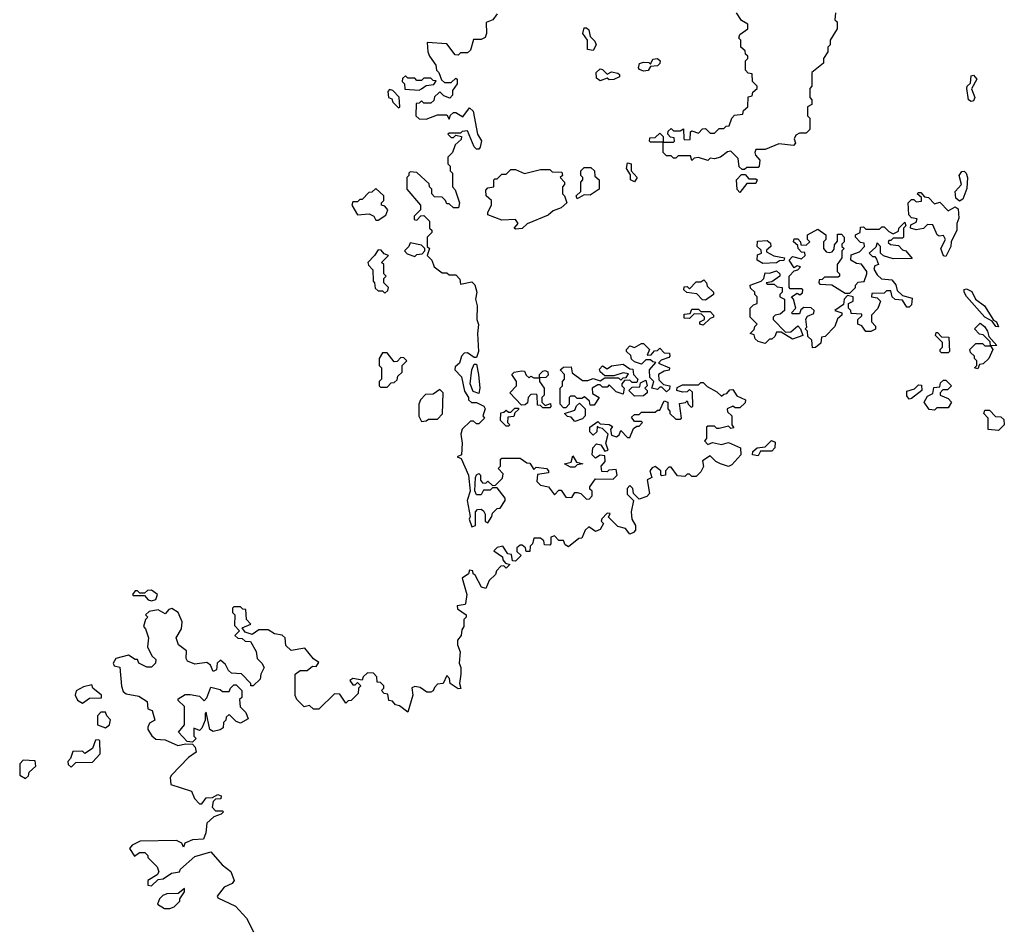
# Model space of a CAD drawing. Extents: x 1980017 to 2252640, y 74400 to 266395.
# Tile 217 of 256: x 2133630 to 2137930, y 157526 to 161495. Entities that reach past the tile are written whole.
import ezdxf

# ---------------------------------------------------------------- set-up
doc = ezdxf.new("R2010")
doc.units = 0

msp = doc.modelspace()

# ---------------------------------------------------------------- linework, layer by layer
at = {"layer": '0CON20XD'}
for points in [[(2135715, 161520), (2135696.2, 161493.8), (2135667, 161483), (2135669.2, 161435), (2135662.5, 161417.5), (2135645, 161408.8), (2135611.7, 161408.3), (2135598.3, 161361.7), (2135585, 161350), (2135555, 161350), (2135545, 161340), (2135531.7, 161341.7), (2135495, 161390), (2135410, 161395), (2135412.5, 161355), (2135420, 161335), (2135447, 161297), (2135450, 161275), (2135460, 161265), (2135471.7, 161231.7), (2135485, 161220), (2135515, 161220), (2135535, 161240), (2135540, 161235), (2135540, 161215), (2135520, 161185), (2135520, 161165), (2135508.3, 161151.7), (2135481.7, 161161.7), (2135465, 161180), (2135460, 161175), (2135441.7, 161158.3), (2135438.3, 161141.7), (2135425, 161130), (2135395, 161130), (2135385, 161140), (2135375, 161130), (2135361.7, 161128.3), (2135360, 161075), (2135375, 161062.5), (2135405, 161060), (2135455, 161080), (2135495, 161080), (2135505, 161060), (2135511.7, 161078.3), (2135525, 161090), (2135535, 161090), (2135565, 161070), (2135595, 161110), (2135610, 161095), (2135630, 160995), (2135646.4, 160966.4), (2135641.7, 160938.3), (2135635, 160930), (2135625, 160930), (2135615, 160940), (2135585, 161010), (2135563, 161007), (2135555, 161000), (2135505, 161000), (2135500, 160995), (2135515, 160980), (2135525, 160980), (2135535, 160990), (2135560, 160985), (2135558.3, 160971.7), (2135531.7, 160948.3), (2135520, 160915), (2135500, 160895), (2135500, 160865), (2135510, 160855), (2135510, 160835), (2135520, 160825), (2135520, 160765), (2135531.7, 160751.7), (2135550, 160695), (2135547, 160673), (2135525, 160672.5), (2135505, 160690), (2135495, 160690), (2135490, 160705), (2135475, 160720), (2135441.7, 160721.7), (2135430, 160735), (2135430, 160755), (2135420, 160765), (2135418.3, 160778.3), (2135365, 160827.5), (2135335, 160830), (2135330, 160825), (2135330, 160815), (2135320, 160805), (2135320, 160755), (2135380, 160685), (2135380, 160665), (2135353, 160637), (2135352.5, 160622.5), (2135365, 160620), (2135381.7, 160638.3), (2135395, 160640), (2135420, 160615), (2135420, 160585), (2135430, 160575), (2135430, 160565), (2135410, 160545), (2135410, 160505), (2135420, 160495), (2135410, 160465), (2135430, 160445), (2135440, 160415), (2135475, 160390), (2135495, 160390), (2135505, 160380), (2135535, 160380), (2135551.7, 160361.7), (2135555, 160340), (2135605, 160350), (2135617.3, 160337.3), (2135626.2, 160305), (2135620, 160275), (2135627.5, 160245), (2135626.7, 160185), (2135633.6, 160163.6), (2135628.8, 160125), (2135633.3, 160045), (2135625, 160020), (2135615, 160020), (2135585, 160040), (2135571.7, 160038.3), (2135560, 160025), (2135550, 159995), (2135531.7, 159978.3), (2135530, 159965), (2135560, 159935), (2135573, 159873), (2135590, 159845), (2135590, 159835), (2135603, 159823), (2135625, 159823.3), (2135656.7, 159806.7)], [(2137192.5, 161525), (2137190, 161495), (2137200, 161485), (2137200, 161455), (2137170, 161405), (2137170, 161385), (2137160, 161375), (2137160, 161355), (2137140, 161325), (2137140, 161305), (2137090, 161265), (2137090, 161205), (2137080, 161195), (2137080, 161155), (2137090, 161145), (2137090, 161125), (2137070, 161115), (2137070, 161075), (2137080, 161065), (2137080, 161015), (2137065, 161000), (2137035, 161000), (2137020, 160990), (2137012.5, 160975), (2137017.5, 160955), (2137010, 160945), (2136945, 160952.5), (2136885, 160927.5), (2136845, 160927.5), (2136840, 160915), (2136843, 160903), (2136861.7, 160881.7), (2136860, 160855), (2136855, 160850), (2136805, 160850), (2136795, 160840), (2136785, 160840), (2136771.7, 160851.7), (2136768.3, 160888.3), (2136735, 160920), (2136721.7, 160918.3), (2136690, 160895), (2136665, 160887.5), (2136645, 160890), (2136635, 160880), (2136595, 160892.5), (2136575, 160890), (2136565, 160880), (2136560, 160900), (2136505, 160900), (2136495, 160890), (2136485, 160890), (2136475, 160900), (2136455, 160900), (2136440, 160915), (2136440, 160960), (2136385, 160960), (2136380, 160965), (2136381.7, 160978.3), (2136405, 160980), (2136425, 161000), (2136440, 160985), (2136440, 160960), (2136485, 160960), (2136490, 160965), (2136488.3, 160978.3), (2136471.7, 160981.7), (2136460, 160995), (2136461.7, 161008.3), (2136475, 161020), (2136485, 161010), (2136515, 161010), (2136528.3, 161018.3), (2136530, 160975), (2136535, 160970), (2136558.3, 160971.7), (2136560, 161005), (2136565, 161010), (2136595, 161000), (2136611.7, 161018.3), (2136625, 161020), (2136645, 161000), (2136665, 161000), (2136685, 161020), (2136705, 161020), (2136715, 161030), (2136728.3, 161031.7), (2136740, 161065), (2136751.7, 161078.3), (2136788.3, 161081.7), (2136791.7, 161098.3), (2136810, 161115), (2136811.7, 161158.3), (2136828.3, 161161.7), (2136831.7, 161178.3), (2136850, 161195), (2136850, 161205), (2136830, 161225), (2136828.3, 161258.3), (2136811.7, 161261.7), (2136800, 161275), (2136800, 161315), (2136810, 161325), (2136810, 161335), (2136800, 161345), (2136798.3, 161358.3), (2136780, 161375), (2136780, 161405), (2136770, 161415), (2136775, 161430), (2136810, 161455), (2136810, 161475), (2136781.7, 161491.7), (2136760, 161525)], [(2136135, 161360), (2136110, 161365), (2136110, 161405), (2136090, 161435), (2136095, 161460), (2136105, 161460), (2136115, 161450), (2136121.7, 161421.7), (2136141.7, 161401.7), (2136147.5, 161385), (2136135, 161360)], [(2136355, 161270), (2136337, 161277), (2136332.5, 161285), (2136337, 161303), (2136355, 161310), (2136377.5, 161307.5), (2136385, 161300), (2136395, 161322.5), (2136416.1, 161326.1), (2136426.7, 161315), (2136426.2, 161303.8), (2136415, 161293.3), (2136385, 161290), (2136375, 161272.5), (2136355, 161270)], [(2135375, 161187.5), (2135385, 161192.5), (2135405, 161207.5), (2135438.3, 161211.7), (2135448.3, 161228.3), (2135435, 161230), (2135425, 161240), (2135395, 161240), (2135385, 161230), (2135365, 161230), (2135355, 161240), (2135325, 161240), (2135315, 161250), (2135301.7, 161238.3), (2135300, 161225), (2135310, 161215), (2135311.7, 161191.7), (2135375, 161187.5)], [(2136165, 161227.5), (2136149.3, 161239.3), (2136147.5, 161265), (2136165, 161280), (2136175, 161277.5), (2136195, 161257.5), (2136215, 161266.7), (2136241.7, 161261.7), (2136250, 161255), (2136250, 161245), (2136225, 161233.3), (2136205, 161232.5), (2136195, 161240), (2136165, 161227.5)], [(2137785, 161138), (2137773.8, 161145), (2137766.7, 161195), (2137767.5, 161205), (2137782.5, 161217.5), (2137785, 161250), (2137795, 161252.5), (2137810, 161235), (2137787, 161193), (2137802, 161155), (2137795, 161141.2), (2137785, 161138)], [(2135285, 161110), (2135290, 161115), (2135287, 161157), (2135260, 161185), (2135245, 161190), (2135238.3, 161181.7), (2135240, 161155), (2135255, 161150), (2135260, 161135), (2135285, 161110)], [(2136315, 160787.5), (2136297.5, 160795), (2136297.5, 160817.5), (2136280, 160845), (2136285, 160870), (2136300, 160865), (2136300, 160835), (2136326.4, 160806.4), (2136315, 160787.5)], [(2135795, 160580), (2135790, 160585), (2135807.5, 160605), (2135795, 160622.5), (2135735, 160620), (2135675, 160642.5), (2135673.8, 160655), (2135690, 160685), (2135690, 160705), (2135667.5, 160725), (2135665, 160750), (2135675, 160760), (2135700, 160765), (2135700, 160795), (2135705, 160800), (2135715, 160800), (2135735, 160820), (2135755, 160820), (2135775, 160840), (2135795, 160840), (2135835, 160822.5), (2135905, 160840), (2135945, 160840), (2135955, 160830), (2135998.3, 160828.3), (2136000, 160815), (2135990, 160805), (2136010, 160785), (2136010, 160775), (2136000, 160765), (2136000, 160735), (2136010, 160725), (2136020, 160695), (2135995, 160672.5), (2135959.3, 160660.7), (2135938.3, 160641.7), (2135846.4, 160603.6), (2135825, 160583.3), (2135795, 160580)], [(2136065, 160712.5), (2136060, 160725), (2136080, 160745), (2136080, 160785), (2136090, 160795), (2136090, 160805), (2136080, 160815), (2136080, 160835), (2136095, 160850), (2136125, 160850), (2136140, 160835), (2136141.7, 160811.7), (2136160, 160795), (2136160, 160755), (2136121.7, 160728.3), (2136095, 160730), (2136065, 160712.5)], [(2137735, 160702.5), (2137718.8, 160715), (2137716, 160744), (2137742.5, 160775), (2137733.3, 160815), (2137745, 160831.2), (2137755, 160833.8), (2137763.8, 160825), (2137768.8, 160805), (2137767, 160757), (2137748.8, 160711.2), (2137735, 160702.5)], [(2136775, 160740), (2136763, 160753), (2136760, 160795), (2136781.7, 160818.3), (2136798.3, 160818.3), (2136815, 160800), (2136845, 160800), (2136850, 160795), (2136845, 160780), (2136805, 160780), (2136775, 160740)], [(2135195, 160620), (2135228.3, 160641.7), (2135237.5, 160665), (2135225, 160680), (2135210, 160685), (2135210, 160695), (2135220, 160705), (2135220, 160725), (2135185, 160757.5), (2135168.3, 160741.7), (2135155, 160740), (2135125, 160710), (2135115, 160710), (2135105, 160700), (2135085, 160700), (2135080, 160685), (2135105, 160642.5), (2135156.4, 160646.4), (2135176.4, 160636.4), (2135185, 160620), (2135195, 160620)], [(2137675, 160460), (2137664.2, 160464.2), (2137652.5, 160495), (2137673.3, 160535), (2137665, 160552.5), (2137645, 160550), (2137637.5, 160555), (2137618.3, 160598.3), (2137595, 160600), (2137577, 160583), (2137545, 160577.5), (2137520, 160585), (2137521.7, 160598.3), (2137545, 160610), (2137550, 160625), (2137525, 160630), (2137513, 160643), (2137510, 160695), (2137525, 160710), (2137535, 160710), (2137545, 160700), (2137568.3, 160701.7), (2137568.3, 160718.3), (2137550, 160735), (2137555, 160740), (2137565, 160740), (2137581.7, 160721.7), (2137598.3, 160718.3), (2137625, 160690), (2137648.3, 160698.3), (2137685, 160660), (2137715, 160677.5), (2137728.8, 160668.8), (2137731.7, 160628.3), (2137722.5, 160605), (2137723.3, 160575), (2137697.5, 160525), (2137696.7, 160505), (2137675, 160460)], [(2137091.7, 160061.7), (2137090, 160095), (2137071.7, 160111.7), (2137070, 160135), (2137060, 160145), (2137067.5, 160152.5), (2137063, 160187), (2137070, 160200), (2137098.3, 160211.7), (2137100, 160225), (2137087, 160237), (2137055, 160237.5), (2137041.7, 160228.3), (2137035, 160210), (2137005, 160210), (2137000, 160215), (2137020, 160235), (2137010, 160275), (2137000, 160285), (2137025, 160300), (2137037.5, 160292.5), (2137048.3, 160301.7), (2137050, 160315), (2137045, 160320), (2136995, 160320), (2136990, 160325), (2136990, 160375), (2137011.7, 160398.3), (2137028.3, 160401.7), (2137040, 160415), (2137025, 160420), (2137011.7, 160411.7), (2136990, 160445), (2137005, 160460), (2137045, 160450), (2137060, 160465), (2137058.3, 160478.3), (2137045, 160480), (2137030, 160495), (2137028.3, 160508.3), (2137010, 160525), (2137011.7, 160538.3), (2137028.3, 160538.3), (2137040, 160525), (2137041.7, 160511.7), (2137065, 160510), (2137080, 160525), (2137070, 160535), (2137070, 160555), (2137115, 160580), (2137150, 160555), (2137150, 160535), (2137140, 160525), (2137140, 160495), (2137151.7, 160481.7), (2137165, 160477.5), (2137178.3, 160481.7), (2137187, 160493), (2137188.3, 160511.7), (2137201.7, 160528.3), (2137201.7, 160558.3), (2137218.3, 160558.3), (2137230, 160545), (2137230, 160525), (2137220, 160515), (2137220, 160505), (2137230, 160495), (2137220, 160485), (2137220, 160455), (2137200, 160425), (2137200, 160395), (2137210, 160385), (2137210, 160375), (2137205, 160370), (2137145, 160370), (2137135, 160360), (2137121.7, 160358.3), (2137120, 160345), (2137125, 160340), (2137177, 160337), (2137235, 160300), (2137255, 160300), (2137280, 160325), (2137280, 160335), (2137291.7, 160348.3), (2137318.3, 160351.7), (2137330, 160385), (2137330, 160395), (2137306.7, 160426.7), (2137285, 160430), (2137260, 160445), (2137261.7, 160468.3), (2137298.3, 160481.7), (2137320, 160505), (2137318.3, 160518.3), (2137301.7, 160521.7), (2137280, 160545), (2137280, 160555), (2137300, 160565), (2137301.7, 160588.3), (2137315, 160590), (2137325, 160580), (2137385, 160580), (2137395, 160590), (2137405, 160590), (2137425, 160570), (2137445, 160560), (2137468.3, 160571.7), (2137470, 160585), (2137495, 160610), (2137500, 160595), (2137490, 160585), (2137490, 160545), (2137485, 160540), (2137445, 160540), (2137435, 160530), (2137425, 160530), (2137422.5, 160522.5), (2137433, 160513), (2137468.3, 160508.3), (2137485, 160490), (2137500, 160485), (2137528.3, 160451.7), (2137445, 160450), (2137403, 160463), (2137390, 160475), (2137390, 160505), (2137375, 160520), (2137368.3, 160501.7), (2137340, 160475), (2137355, 160460), (2137365, 160460), (2137371.7, 160448.3), (2137380, 160425), (2137365, 160420), (2137360, 160405), (2137375, 160380), (2137393, 160363), (2137438.3, 160358.3), (2137456.7, 160336.7), (2137461.7, 160311.7), (2137485, 160290), (2137528.3, 160278.3), (2137525, 160250), (2137515, 160240), (2137505, 160240), (2137485, 160270), (2137453, 160273), (2137440, 160285), (2137435, 160310), (2137415, 160310), (2137405, 160300), (2137351.7, 160298.3), (2137350, 160285), (2137375, 160280), (2137390, 160265), (2137377, 160233), (2137350, 160205), (2137350, 160175), (2137367, 160157), (2137367, 160143), (2137347, 160133), (2137325, 160132.5), (2137308.3, 160158.3), (2137290, 160165), (2137290, 160185), (2137308.3, 160201.7), (2137308.3, 160208.3), (2137261.7, 160211.7), (2137260, 160225), (2137250, 160235), (2137250, 160255), (2137270, 160265), (2137270, 160285), (2137245, 160290), (2137230, 160275), (2137228.3, 160251.7), (2137190, 160225), (2137220, 160215), (2137220, 160205), (2137201.7, 160188.3), (2137190, 160155), (2137148.3, 160111.7), (2137131.7, 160108.3), (2137128.3, 160081.7), (2137105, 160062.5), (2137091.7, 160061.7)], [(2135355, 160460), (2135365, 160470), (2135388.3, 160471.7), (2135400, 160485), (2135400, 160495), (2135385, 160510), (2135335, 160520), (2135330, 160505), (2135310, 160485), (2135321.7, 160471.7), (2135355, 160460)], [(2136875, 160430), (2136850, 160445), (2136851.7, 160468.3), (2136870, 160475), (2136868.3, 160488.3), (2136850, 160505), (2136851.7, 160528.3), (2136895, 160530), (2136908.3, 160518.3), (2136910, 160505), (2136891.7, 160488.3), (2136891.7, 160481.7), (2136923, 160463), (2136970, 160455), (2136967, 160443), (2136948.3, 160441.7), (2136935, 160432.5), (2136875, 160430)], [(2135225, 160300), (2135238.3, 160311.7), (2135240, 160325), (2135220, 160345), (2135220, 160365), (2135230, 160375), (2135220, 160385), (2135220, 160425), (2135210, 160435), (2135240, 160465), (2135221.7, 160471.7), (2135208.3, 160488.3), (2135195, 160490), (2135180, 160465), (2135150, 160435), (2135153, 160423), (2135171.7, 160401.7), (2135173.3, 160353.3), (2135180, 160345), (2135181.7, 160321.7), (2135195, 160310), (2135215, 160310), (2135225, 160300)], [(2136885, 160080), (2136855, 160090), (2136841.7, 160101.7), (2136838.3, 160118.3), (2136820, 160125), (2136838.3, 160141.7), (2136840, 160155), (2136850, 160165), (2136820, 160195), (2136820, 160235), (2136835, 160250), (2136850, 160255), (2136850, 160285), (2136840, 160295), (2136840, 160305), (2136821.7, 160321.7), (2136820, 160335), (2136867.5, 160352.5), (2136880, 160365), (2136885, 160390), (2136905, 160387.5), (2136935, 160397.5), (2136950, 160385), (2136950, 160375), (2136915, 160350), (2136890, 160345), (2136895, 160340), (2136925, 160340), (2136938.3, 160328.3), (2136960, 160325), (2136960, 160305), (2136950, 160295), (2136950, 160285), (2136970, 160275), (2136970, 160225), (2136951.7, 160208.3), (2136930, 160205), (2136920, 160195), (2136920, 160185), (2136975, 160130), (2136998.3, 160131.7), (2137028.3, 160158.3), (2137040, 160145), (2137050, 160115), (2137005, 160100), (2136955, 160130), (2136935, 160130), (2136928.3, 160111.7), (2136915, 160100), (2136905, 160100), (2136885, 160080)], [(2136625, 160270), (2136611.7, 160271.7), (2136587, 160297), (2136543, 160303), (2136530, 160315), (2136531.7, 160328.3), (2136545, 160330), (2136555, 160320), (2136585, 160350), (2136605, 160350), (2136618.3, 160358.3), (2136630, 160345), (2136631.7, 160331.7), (2136660, 160305), (2136660, 160295), (2136625, 160270)], [(2137905, 160153.3), (2137893.3, 160155), (2137877.5, 160177.5), (2137845, 160196.2), (2137765, 160286.2), (2137754.2, 160305), (2137755, 160316.7), (2137765, 160320), (2137787.7, 160307.7), (2137804.2, 160274.2), (2137843.8, 160245), (2137882.5, 160182.5), (2137895.8, 160175.8), (2137905, 160153.3)], [(2136615, 160160), (2136600, 160165), (2136600, 160175), (2136620, 160185), (2136620, 160195), (2136608.3, 160208.3), (2136575, 160210), (2136555, 160190), (2136531.7, 160191.7), (2136531.7, 160208.3), (2136558.3, 160211.7), (2136565, 160230), (2136595, 160230), (2136605, 160220), (2136645, 160220), (2136660, 160205), (2136660, 160195), (2136645, 160190), (2136615, 160160)], [(2137815, 159970), (2137800, 159975), (2137810, 159985), (2137810, 160005), (2137800, 160015), (2137800, 160025), (2137781.7, 160041.7), (2137780, 160055), (2137805, 160080), (2137835, 160080), (2137845, 160070), (2137870, 160070), (2137868.3, 160088.3), (2137838.3, 160118.3), (2137821.7, 160121.7), (2137800, 160145), (2137825, 160168.8), (2137843.3, 160155), (2137856.2, 160135), (2137861.7, 160111.7), (2137897.5, 160072.5), (2137870, 160070), (2137880, 160055), (2137862.5, 160015), (2137838.3, 159991.7), (2137821.7, 159988.3), (2137815, 159970)], [(2137685, 160040), (2137655, 160040), (2137650, 160045), (2137650, 160055), (2137660, 160065), (2137660, 160085), (2137630, 160115), (2137631.7, 160128.3), (2137638.3, 160128.3), (2137655, 160110), (2137688.3, 160108.3), (2137690, 160045), (2137685, 160040)], [(2136455, 159870), (2136435, 159890), (2136425, 159890), (2136415, 159880), (2136390, 159885), (2136400, 159915), (2136382.5, 159932.5), (2136380, 159965), (2136408.3, 159998.3), (2136395, 160000), (2136385, 160010), (2136365, 160010), (2136345, 159990), (2136315, 160000), (2136301.7, 160011.7), (2136298.3, 160028.3), (2136280, 160045), (2136280, 160055), (2136295, 160070), (2136315, 160062.5), (2136345, 160080), (2136355, 160080), (2136380, 160055), (2136370, 160030), (2136388.3, 160031.7), (2136401.7, 160048.3), (2136415, 160050), (2136425, 160060), (2136445, 160040), (2136468.3, 160038.3), (2136470, 160025), (2136465, 160020), (2136431.7, 160008.3), (2136420, 159995), (2136467.5, 159975), (2136466, 159964), (2136445, 159960), (2136420, 159945), (2136421.7, 159921.7), (2136441.7, 159901.7), (2136470, 159895), (2136468.3, 159881.7), (2136455, 159870)], [(2135235, 159890), (2135251.7, 159908.3), (2135265, 159910), (2135278.3, 159921.7), (2135281.7, 159938.3), (2135300, 159955), (2135300, 159985), (2135320, 160005), (2135308.3, 160018.3), (2135295, 160020), (2135278.3, 160001.7), (2135265, 160000), (2135235, 160040), (2135215, 160040), (2135200, 160015), (2135200, 159985), (2135210, 159975), (2135210, 159925), (2135200, 159915), (2135200, 159895), (2135205, 159890), (2135235, 159890)], [(2135635, 159862.5), (2135610.7, 159870.7), (2135596.7, 159905), (2135603.9, 159966.1), (2135615, 159990), (2135625, 159990), (2135633.3, 159945), (2135640, 159885), (2135635, 159862.5)], [(2135945, 159800), (2135915, 159800), (2135905, 159810), (2135891.7, 159811.7), (2135890, 159855), (2135885, 159860), (2135861.7, 159858.3), (2135850, 159845), (2135848.3, 159821.7), (2135837, 159813), (2135821.7, 159811.7), (2135770, 159865), (2135800, 159895), (2135800, 159915), (2135780, 159945), (2135790, 159955), (2135821.7, 159961.7), (2135835, 159960), (2135841.7, 159941.7), (2135855, 159930), (2135862.5, 159937.5), (2135875, 159930), (2135900, 159930), (2135900, 159945), (2135915, 159960), (2135925, 159962.5), (2135936.4, 159956.4), (2135938.3, 159941.7), (2135927.5, 159932.5), (2135900, 159930), (2135900, 159915), (2135920, 159885), (2135920, 159855), (2135910, 159845), (2135910, 159825), (2135925, 159810), (2135948.3, 159818.3), (2135950, 159805), (2135945, 159800)], [(2136015, 159800), (2136005, 159800), (2135990, 159815), (2135990, 159885), (2136000, 159895), (2136000, 159915), (2136010, 159925), (2136010, 159945), (2135990, 159965), (2136005, 159977.5), (2136038, 159978), (2136042.5, 159952.5), (2136088.3, 159918.3), (2136111.7, 159918.3), (2136135, 159927.5), (2136165, 159917.5), (2136185, 159930), (2136245, 159930), (2136255, 159920), (2136265, 159930), (2136278.3, 159931.7), (2136288.3, 159948.3), (2136265, 159952.5), (2136225, 159940), (2136185, 159940), (2136165, 159957.5), (2136161.7, 159968.3), (2136175, 159982.5), (2136195, 159970), (2136215, 159982.5), (2136265, 159990), (2136295, 159970), (2136308.3, 159968.3), (2136310, 159945), (2136330, 159925), (2136325, 159910), (2136305, 159910), (2136295, 159920), (2136271.7, 159918.3), (2136260, 159905), (2136260, 159895), (2136270, 159885), (2136265, 159860), (2136235, 159870), (2136205, 159900), (2136195, 159890), (2136175, 159890), (2136165, 159900), (2136155, 159900), (2136130, 159885), (2136131.7, 159861.7), (2136160, 159845), (2136138.3, 159811.7), (2136121.7, 159811.7), (2136118.3, 159828.3), (2136097, 159847), (2136085, 159840), (2136065, 159840), (2136055, 159850), (2136035, 159850), (2136030, 159845), (2136030, 159815), (2136015, 159800)], [(2136315, 159850), (2136290, 159875), (2136305, 159890), (2136338.3, 159891.7), (2136341.7, 159908.3), (2136365, 159920), (2136370, 159895), (2136360, 159885), (2136370, 159875), (2136370, 159865), (2136355, 159852.5), (2136315, 159850)], [(2137625, 159790), (2137601.7, 159791.7), (2137580, 159825), (2137595, 159850), (2137618.3, 159861.7), (2137621.7, 159888.3), (2137648.3, 159891.7), (2137651.7, 159908.3), (2137665, 159920), (2137675, 159920), (2137700, 159895), (2137681.7, 159878.3), (2137661.7, 159878.3), (2137650, 159865), (2137650, 159855), (2137685, 159840), (2137700, 159825), (2137685, 159800), (2137635, 159800), (2137625, 159790)], [(2135656.7, 159806.7), (2135662.5, 159795), (2135653.3, 159765), (2135660, 159755), (2135635, 159730), (2135625, 159730), (2135611.7, 159741.7), (2135598.3, 159741.7), (2135563, 159707), (2135556.7, 159685), (2135562.5, 159645), (2135560, 159595), (2135540, 159585), (2135558.3, 159578.3), (2135590, 159505), (2135597.5, 159435), (2135583.8, 159395), (2135597.5, 159325), (2135593.6, 159313.6), (2135605, 159280), (2135620, 159285), (2135620, 159345), (2135630, 159355), (2135645, 159357.5), (2135655, 159350), (2135662.5, 159335), (2135663, 159303), (2135675, 159297.5), (2135692.5, 159325), (2135695, 159340), (2135715, 159360), (2135728.3, 159361.7), (2135750, 159395), (2135750, 159405), (2135715, 159450), (2135695, 159450), (2135685, 159440), (2135655, 159440), (2135645, 159420), (2135625, 159420), (2135617, 159437), (2135620, 159495), (2135625, 159507.5), (2135635, 159512.5), (2135642.5, 159505), (2135643, 159483), (2135651.7, 159471.7), (2135665, 159470), (2135675, 159480), (2135695, 159460), (2135708.3, 159461.7), (2135738.3, 159491.7), (2135741.7, 159511.7), (2135720, 159535), (2135730, 159545), (2135730, 159575), (2135735, 159580), (2135815, 159580), (2135845, 159560), (2135858.3, 159558.3), (2135875, 159530), (2135885, 159540), (2135930, 159535), (2135940, 159525), (2135940, 159515), (2135891.7, 159508.3), (2135888.3, 159478.3), (2135905, 159462.5), (2135940, 159455), (2135965, 159420), (2135985, 159440), (2135995, 159440), (2136015, 159410), (2136041.7, 159408.3), (2136055, 159430), (2136065, 159430), (2136080, 159425), (2136105, 159400), (2136118.3, 159401.7), (2136130, 159415), (2136130, 159435), (2136120, 159445), (2136120, 159455), (2136145, 159490), (2136221.7, 159488.3), (2136240, 159505), (2136235, 159530), (2136203, 159527), (2136195, 159520), (2136171.7, 159521.7), (2136170, 159545), (2136187.5, 159565), (2136185, 159590), (2136165, 159592.5), (2136145, 159580), (2136130, 159595), (2136132.5, 159625), (2136148.3, 159641.7), (2136168.3, 159638.3), (2136185, 159610), (2136200, 159615), (2136190, 159645), (2136200, 159685), (2136175, 159710), (2136161.7, 159711.7), (2136151.7, 159718.3), (2136150, 159695), (2136135, 159680), (2136120, 159695), (2136120, 159715), (2136155, 159740), (2136165, 159730), (2136205, 159727.5), (2136218.3, 159718.3), (2136210, 159705), (2136215, 159680), (2136237, 159673), (2136248.3, 159681.7), (2136255, 159700), (2136285, 159670), (2136295, 159670), (2136310.7, 159709.3), (2136325, 159720), (2136335, 159720), (2136350, 159735), (2136345, 159740), (2136315, 159740), (2136301.7, 159758.3), (2136315, 159770), (2136335, 159770), (2136345, 159780), (2136405, 159780), (2136415, 159790), (2136425, 159790), (2136445, 159830), (2136460, 159825), (2136460, 159795), (2136470, 159785), (2136470, 159775), (2136495, 159750), (2136515, 159750), (2136520, 159755), (2136511.7, 159818.3), (2136537.5, 159822.5), (2136545, 159830), (2136550, 159815), (2136562.5, 159802.5), (2136570, 159805), (2136568.3, 159868.3), (2136555, 159880), (2136545, 159870), (2136525, 159867.5), (2136500, 159875), (2136501.7, 159888.3), (2136525, 159900), (2136595, 159900), (2136605, 159910), (2136615, 159910), (2136633, 159893), (2136675, 159870), (2136695, 159850), (2136705, 159860), (2136718.3, 159861.7), (2136731.7, 159878.3), (2136745, 159880), (2136761.7, 159851.7), (2136800, 159835), (2136798.3, 159821.7), (2136775, 159800), (2136755, 159800), (2136745, 159807.5), (2136720, 159795), (2136721.7, 159781.7), (2136740, 159765), (2136740, 159725), (2136748.3, 159711.7), (2136735, 159710), (2136725, 159720), (2136685, 159710), (2136675, 159710), (2136665, 159720), (2136635, 159720), (2136630, 159715), (2136630, 159665), (2136620, 159655), (2136635, 159640), (2136655, 159647.5), (2136695, 159640), (2136725, 159647.5), (2136777.5, 159625), (2136780, 159595), (2136740, 159550), (2136725, 159543.3), (2136690, 159555), (2136670, 159565), (2136645, 159590), (2136611.7, 159568.3), (2136617, 159543), (2136605, 159520), (2136585, 159500), (2136565, 159500), (2136555, 159510), (2136545, 159510), (2136535, 159500), (2136503, 159503), (2136475, 159540), (2136465, 159540), (2136450, 159525), (2136450, 159505), (2136435, 159502.5), (2136430, 159505), (2136430, 159525), (2136405, 159543.3), (2136392, 159538), (2136382.5, 159525), (2136390, 159495), (2136370, 159485), (2136380, 159425), (2136368.3, 159411.7), (2136335, 159400), (2136310, 159425), (2136307, 159447), (2136295, 159460), (2136283, 159447), (2136283, 159423), (2136310, 159395), (2136300, 159345), (2136303, 159313), (2136320, 159285), (2136320, 159265), (2136310, 159255), (2136295, 159247.5), (2136275, 159272.5), (2136241.7, 159281.7), (2136201.7, 159321.7), (2136208.3, 159338.3), (2136195, 159340), (2136172.5, 159315), (2136170, 159305), (2136180, 159295), (2136165, 159267.5), (2136145, 159260), (2136115, 159280), (2136100, 159265), (2136085, 159230), (2136071.7, 159228.3), (2136027, 159193), (2136011.7, 159201.7), (2136005, 159220), (2135985, 159220), (2135965, 159240), (2135950, 159235), (2135950, 159205), (2135945, 159200), (2135921.7, 159201.7), (2135918.3, 159218.3), (2135905, 159230), (2135875, 159230), (2135870, 159205), (2135860, 159195), (2135858.3, 159171.7), (2135841.7, 159171.7), (2135838.3, 159188.3), (2135825, 159200), (2135815, 159200), (2135801.7, 159188.3), (2135801.7, 159171.7), (2135820, 159155), (2135795, 159130), (2135781.7, 159131.7), (2135778.3, 159158.3), (2135761.7, 159161.7), (2135740, 159195), (2135715, 159190), (2135700, 159175), (2135738.3, 159148.3), (2135740, 159135), (2135751.7, 159121.7), (2135770, 159115), (2135755, 159100), (2135745, 159110), (2135731.7, 159108.3), (2135711.7, 159088.3), (2135708.3, 159071.7), (2135680, 159045), (2135665, 159010), (2135647, 159017), (2135618.8, 159068.8), (2135610, 159075), (2135608.3, 159088.3), (2135595, 159090), (2135590, 159075), (2135562.5, 159055), (2135582.5, 158985), (2135577.5, 158945), (2135575, 158940), (2135540, 158935), (2135541.7, 158921.7), (2135580, 158895), (2135580, 158885), (2135570, 158875), (2135570, 158845), (2135560.7, 158829.3), (2135557.5, 158805), (2135542.5, 158785), (2135542.5, 158765), (2135553.6, 158733.6), (2135548.8, 158685), (2135556, 158665), (2135556.1, 158636.1), (2135550, 158595), (2135556.2, 158573.8), (2135545, 158572.5), (2135510, 158595), (2135507, 158617), (2135495, 158630), (2135480, 158595), (2135455, 158592.5), (2135441.2, 158578.8), (2135436.2, 158563.8), (2135425, 158557.5), (2135408.3, 158558.3), (2135378.3, 158578.3), (2135355, 158582.5), (2135343, 158577), (2135347.5, 158545), (2135325, 158470), (2135288.3, 158498.3), (2135271.7, 158501.7), (2135258.3, 158518.3), (2135241.7, 158521.7), (2135238.3, 158548.3), (2135221.7, 158551.7), (2135210, 158565), (2135220, 158575), (2135220, 158585), (2135205, 158600), (2135191.7, 158601.7), (2135190, 158625), (2135175, 158640), (2135148.3, 158641.7), (2135130, 158625), (2135125, 158610), (2135085, 158617.5), (2135071.7, 158608.3), (2135085, 158590), (2135095, 158590), (2135105, 158600), (2135120, 158585), (2135110, 158575), (2135108.3, 158551.7), (2135078.3, 158521.7), (2135065, 158520), (2135055, 158510), (2135028.3, 158548.3), (2135005, 158550), (2134937, 158483), (2134913, 158483), (2134895, 158500), (2134873, 158493), (2134840, 158525), (2134833, 158543), (2134833, 158637), (2134855, 158652.5), (2134885, 158652.5), (2134908.3, 158671.7), (2134925, 158670), (2134937, 158687), (2134913.6, 158703.6), (2134875, 158750), (2134815, 158740), (2134791.7, 158761.7), (2134790, 158795), (2134777, 158807), (2134743, 158813), (2134715, 158830), (2134675, 158830), (2134645, 158810), (2134615, 158820), (2134601.7, 158838.3), (2134640, 158855), (2134620, 158875), (2134618.3, 158918.3), (2134605, 158920), (2134595, 158930), (2134565, 158930), (2134560, 158925), (2134560, 158905), (2134570, 158895), (2134568.3, 158848.3), (2134590, 158825), (2134570, 158805), (2134583, 158793), (2134601.7, 158791.7), (2134615, 158780), (2134638.3, 158778.3), (2134662.5, 158735), (2134667.5, 158705), (2134687.5, 158685), (2134697.5, 158665), (2134683, 158637), (2134680, 158615), (2134650, 158585), (2134640, 158585), (2134640, 158595), (2134598.3, 158638.3), (2134555, 158640), (2134541.7, 158651.7), (2134528.3, 158678.3), (2134507, 158697), (2134492.5, 158685), (2134490, 158655), (2134475, 158647.5), (2134463.8, 158675), (2134447.5, 158687.5), (2134395, 158680), (2134363, 158693), (2134356.7, 158705), (2134358.8, 158738.8), (2134323.9, 158763.9), (2134313.3, 158795), (2134336.7, 158835), (2134340, 158865), (2134322.5, 158905), (2134295, 158922.5), (2134280.7, 158919.3), (2134265, 158900), (2134235, 158917.5), (2134195, 158910), (2134180, 158895), (2134190, 158885), (2134180, 158875), (2134170, 158845), (2134180, 158835), (2134192.5, 158795), (2134187.5, 158755), (2134207, 158717), (2134225, 158700), (2134223.3, 158685), (2134205, 158666.7), (2134185, 158667.5), (2134150, 158685), (2134145, 158700), (2134135, 158700), (2134105, 158720), (2134050, 158705), (2134037.5, 158685), (2134043, 158673), (2134067, 158667), (2134074.1, 158584.1), (2134081.2, 158561.2), (2134095, 158550), (2134150.7, 158540.7), (2134186.4, 158516.4), (2134190, 158485), (2134208.3, 158478.3), (2134220, 158435), (2134197, 158423), (2134190, 158405), (2134190, 158395), (2134207, 158367), (2134225, 158352.5), (2134265, 158350), (2134320, 158325), (2134355, 158332.5), (2134385, 158330), (2134397, 158317), (2134400, 158295), (2134367, 158273), (2134292.5, 158195), (2134287.5, 158185), (2134290, 158155), (2134380, 158125), (2134393, 158093), (2134415, 158070), (2134425, 158070), (2134445, 158096.7), (2134471.7, 158098.3), (2134495, 158110), (2134510, 158105), (2134508.3, 158091.7), (2134485, 158090), (2134475, 158080), (2134470, 158055), (2134485, 158040), (2134515, 158040), (2134520, 158035), (2134510, 158025), (2134477.5, 158012.5), (2134447.5, 157985), (2134443, 157943), (2134432.5, 157915), (2134385, 157913.3)], [(2135385, 159740), (2135405, 159742.5), (2135415, 159750), (2135455, 159750), (2135477, 159773), (2135480, 159865), (2135465, 159880), (2135435, 159860), (2135401.7, 159858.3), (2135380, 159835), (2135372.5, 159815), (2135373, 159763), (2135385, 159740)], [(2137515, 159837.5), (2137505, 159852.5), (2137505, 159872.5), (2137537.5, 159882.5), (2137555, 159900), (2137568.3, 159898.3), (2137570, 159875), (2137525, 159840), (2137515, 159837.5)], [(2135765, 159720), (2135755, 159720), (2135730, 159745), (2135731.7, 159778.3), (2135745, 159780), (2135755, 159790), (2135765, 159780), (2135775, 159780), (2135791.7, 159798.3), (2135808.3, 159798.3), (2135808.3, 159791.7), (2135791.7, 159778.3), (2135788.3, 159761.7), (2135761.7, 159758.3), (2135760, 159735), (2135770, 159725), (2135765, 159720)], [(2136055, 159740), (2136038.3, 159758.3), (2136021.7, 159761.7), (2136010, 159775), (2136055, 159790), (2136061.7, 159808.3), (2136075, 159820), (2136100, 159795), (2136100, 159765), (2136088.3, 159751.7), (2136055, 159740)], [(2137905, 159700), (2137860, 159705), (2137860, 159755), (2137840, 159775), (2137845, 159790), (2137865, 159790), (2137891.7, 159761.7), (2137915, 159760), (2137928.3, 159748.3), (2137930, 159725), (2137905, 159700)], [(2136855, 159590), (2136830, 159595), (2136831.7, 159608.3), (2136850, 159625), (2136885, 159630), (2136913.6, 159656.4), (2136929.3, 159649.3), (2136927.5, 159625), (2136915, 159610), (2136865, 159610), (2136855, 159590)], [(2136055, 159540), (2136035, 159540), (2136010, 159555), (2136038.3, 159561.7), (2136045, 159590), (2136061.7, 159561.7), (2136090, 159555), (2136065, 159550), (2136055, 159540)], [(2134205, 158956.7), (2134225, 158962.5), (2134232.5, 158985), (2134205, 159003.3), (2134188.3, 159001.7), (2134175, 158990), (2134155, 158990), (2134145, 159000), (2134135, 159000), (2134122.5, 158985), (2134125, 158980), (2134175, 158980), (2134191.7, 158961.7), (2134205, 158956.7)], [(2133905, 158510), (2133935, 158531.2), (2133986.7, 158533.3), (2133987.5, 158545), (2133950, 158575), (2133945, 158590), (2133908.3, 158581.7), (2133877, 158563), (2133872, 158545), (2133883, 158523), (2133905, 158510)], [(2134385, 158340), (2134361.7, 158341.7), (2134323, 158383), (2134350, 158415), (2134350, 158495), (2134321.7, 158521.7), (2134321.7, 158528.3), (2134353, 158547), (2134375, 158547.5), (2134415, 158540), (2134435, 158520), (2134447, 158533), (2134465, 158580), (2134505, 158570), (2134515, 158560), (2134545, 158560), (2134550, 158575), (2134565, 158590), (2134575, 158590), (2134600, 158565), (2134600, 158535), (2134590, 158525), (2134593, 158493), (2134618.3, 158468.3), (2134628.3, 158441.7), (2134595, 158422.5), (2134575, 158430), (2134545, 158460), (2134531.7, 158448.3), (2134530, 158435), (2134520, 158425), (2134518.3, 158401.7), (2134505, 158392.5), (2134475, 158386.2), (2134460, 158395), (2134445, 158470), (2134440, 158465), (2134440, 158435), (2134425, 158400), (2134415, 158390), (2134390, 158400), (2134390, 158365), (2134400, 158355), (2134385, 158340)], [(2134005, 158402.5), (2134022.5, 158415), (2134027, 158437), (2134010, 158455), (2134005, 158470), (2133985, 158470), (2133970, 158455), (2133970, 158415), (2134005, 158402.5)], [(2133855, 158230), (2133875, 158250), (2133948.3, 158251.7), (2133981.7, 158288.3), (2133980, 158345), (2133975, 158350), (2133961.7, 158348.3), (2133948.3, 158311.7), (2133915, 158290), (2133905, 158300), (2133861.7, 158298.3), (2133851.7, 158268.3), (2133840, 158255), (2133841.7, 158241.7), (2133855, 158230)], [(2133655, 158180), (2133668.3, 158191.7), (2133671.7, 158208.3), (2133700, 158235), (2133698.3, 158258.3), (2133645, 158260), (2133630, 158245), (2133630, 158195), (2133655, 158180)], [(2134385, 157913.3), (2134351.7, 157898.3), (2134345, 157880), (2134338.3, 157898.3), (2134315, 157910), (2134156.4, 157906.4), (2134120.7, 157889.3), (2134110, 157875), (2134131.7, 157841.7), (2134153, 157857), (2134177, 157857), (2134190, 157845), (2134190, 157835), (2134230, 157795), (2134237, 157773), (2134230, 157760), (2134190, 157735), (2134190, 157715), (2134205, 157712.5), (2134235, 157740), (2134257, 157743), (2134293.6, 157766.4), (2134327.5, 157772.5), (2134332.5, 157785), (2134395, 157840), (2134465, 157860), (2134513.6, 157803.6), (2134552.5, 157775), (2134566.7, 157735), (2134558.3, 157721.7), (2134523.6, 157706.4), (2134493, 157667), (2134495, 157660), (2134573, 157623), (2134620.7, 157570.7), (2134650.7, 157510.7)], [(2134285, 157612.5), (2134305, 157620), (2134330, 157645), (2134330, 157655), (2134350, 157685), (2134350, 157700), (2134321.7, 157678.3), (2134273, 157677), (2134255, 157670), (2134240, 157655), (2134231.7, 157631.7), (2134263, 157613), (2134285, 157612.5)]]:
    msp.add_lwpolyline(points, dxfattribs=at)

doc.saveas('drawing.dxf')
